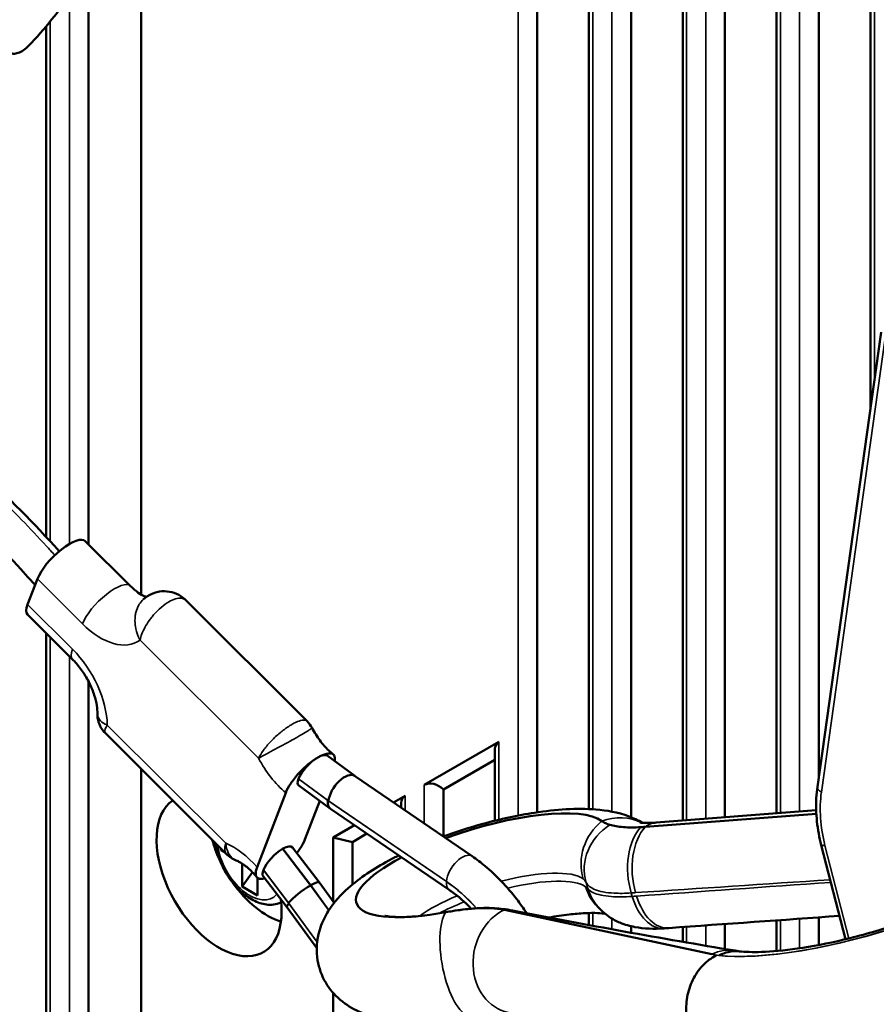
# Model space of a CAD drawing. Header units: millimetres. Extents: x 0 to 4638, y -120 to 1188.
# Tile 198 of 256: x 1365 to 1386, y 540 to 564. Entities that reach past the tile are written whole.
import ezdxf

# ---------------------------------------------------------------- set-up
doc = ezdxf.new("R2010")
doc.units = ezdxf.units.MM
doc.header["$LTSCALE"] = 2
doc.layers.add('Sichtbar (ISO)', color=7, linetype='Continuous', lineweight=50)
doc.layers.add('Sichtbar schmal (ISO)', color=7, linetype='Continuous', lineweight=35)

msp = doc.modelspace()

# ---------------------------------------------------------------- linework, layer by layer
at = {"layer": 'Sichtbar (ISO)'}
for p, q in [((1377.4905, 598.4635), (1377.4905, 544.5972)), ((1378.76, 594.3328), (1378.76, 544.6767)), ((1379.8004, 590.9473), (1379.8004, 544.4762)), ((1381.0698, 580.2547), (1381.0698, 544.395)), ((1382.1103, 579.3737), (1382.1103, 544.4755)), ((1383.3797, 578.7107), (1383.3797, 544.5736)), ((1384.4202, 578.3853), (1384.4202, 545.4767)), ((1385.6896, 578.1846), (1385.6896, 554.5227)), ((1366.4478, 551.1917), (1366.4478, 573.8698)), ((1367.7454, 573.8309), (1367.7454, 549.9533)), ((1365.4074, 551.3705), (1365.4074, 563.9454)), ((1384.3853, 545.2286), (1385.9546, 556.4108)), ((1367.4745, 550.1675), (1366.3671, 551.2723)), ((1365.1893, 550.3421), (1364.9474, 549.7145)), ((1371.8264, 546.8396), (1368.8439, 549.815)), ((1367.7454, 549.7865), (1367.7454, 549.7864)), ((1364.9481, 549.4648), (1366.0555, 548.3599)), ((1365.4074, 533.9212), (1365.4074, 549.0066)), ((1366.4478, 534.7941), (1366.4478, 547.8165)), ((1366.8606, 546.5431), (1366.8607, 546.543)), ((1366.8606, 546.543), (1369.8431, 543.5676)), ((1374.7092, 545.2718), (1376.5477, 546.3333)), ((1372.9968, 545.4929), (1372.3159, 545.9938)), ((1376.4501, 546.1642), (1376.4501, 544.3911)), ((1375.1806, 545.1591), (1376.4501, 545.892)), ((1367.7454, 545.6604), (1367.7454, 535.1583)), ((1375.8901, 543.5154), (1372.9949, 545.4942)), ((1371.6158, 545.4239), (1371.6141, 545.4196)), ((1371.621, 545.2601), (1372.3994, 544.6875)), ((1370.5941, 543.248), (1371.2997, 545.0794)), ((1373.9563, 544.8371), (1374.2378, 544.9997)), ((1375.1806, 545.1591), (1375.1806, 544.0049)), ((1371.7726, 543.9284), (1372.1389, 544.8791)), ((1374.1402, 544.8306), (1374.1402, 544.7114)), ((1372.403, 544.685), (1375.3245, 542.6874)), ((1380.1514, 544.239), (1384.3596, 544.5643)), ((1384.3558, 544.649), (1380.4178, 544.3446)), ((1372.4688, 543.9783), (1372.9935, 544.2812)), ((1372.9403, 543.8656), (1373.2987, 544.0725)), ((1372.4688, 542.3989), (1372.4688, 543.9783)), ((1372.9403, 543.8656), (1372.4688, 543.9783)), ((1372.9403, 542.8206), (1372.9403, 543.8656)), ((1385.076, 541.4735), (1384.4815, 543.7868)), ((1369.7064, 543.6664), (1369.7064, 543.704)), ((1369.7064, 543.6664), (1369.7407, 543.6699)), ((1369.796, 543.6147), (1369.7064, 543.6664)), ((1369.8005, 543.6759), (1369.801, 543.676)), ((1369.8196, 543.601), (1369.8189, 543.6014)), ((1371.222, 543.6981), (1371.2314, 543.7036)), ((1371.4634, 543.7358), (1372.1229, 542.8757)), ((1370.225, 542.7682), (1370.225, 543.3366)), ((1370.225, 542.7682), (1370.4805, 543.1224)), ((1370.7441, 543.026), (1371.3326, 542.2586)), ((1370.7511, 543.1799), (1370.7494, 543.1756)), ((1370.6021, 542.9874), (1370.6021, 542.5505)), ((1371.9105, 542.8001), (1371.9199, 542.8055)), ((1372.1231, 542.8754), (1372.4907, 542.3688)), ((1378.76, 542.7887), (1378.76, 542.7882)), ((1370.6021, 542.5505), (1370.225, 542.7682)), ((1371.3326, 542.2586), (1372.0633, 541.2514)), ((1381.787, 541.104), (1376.6859, 542.1992)), ((1378.76, 542.1194), (1378.76, 541.8243)), ((1382.1103, 541.8487), (1382.1103, 541.2348)), ((1383.3797, 541.9391), (1383.3797, 541.1852)), ((1384.4202, 542.0126), (1384.4202, 541.3325)), ((1379.8004, 541.7947), (1379.8004, 541.6348)), ((1381.0698, 541.7742), (1381.0698, 541.4115)), ((1382.3594, 541.1934), (1382.4875, 541.1721)), ((1372.4688, 523.64), (1372.4688, 540.1523))]:
    msp.add_line(p, q, dxfattribs=at)
for centre, major_axis, ratio, start_param, end_param in [((1363.366, 567.1951), (-3.072, -5.3209), 0.5773503, 1.1635083, 1.4544856), ((1365.7785, 550.6823), (0.5886, 0.59), 0.3450664, 0, 2.4790383), ((1365.5367, 550.0547), (-0.5886, -0.59), 0.3450664, 5.6206309, 6.2831853), ((1376.7834, 546.0844), (0.308, -0.1778), 0.7174389, 2.7488936, 3.5342917), ((1371.9693, 545.628), (0.3531, 0.3602), 0.3468783, 0.8941175, 2.4649138), ((1371.9693, 545.628), (0.3531, 0.3602), 0.3468783, 0.0492754, 0.8941175), ((1372.7075, 545.085), (-0.2893, -0.4079), 0.5079734, 3.1504096, 5.5484141), ((1371.963, 545.621), (-0.3484, -0.3554), 0.3468783, 5.6065065, 6.3324607), ((1374.9449, 545.023), (-0.308, 0.1778), 0.7174389, 4.3196899, 5.8904862), ((1374.4735, 544.7508), (0.308, -0.1778), 0.7174389, 2.7488936, 3.5342917), ((1369.6593, 543.0404), (-1.0879, 1.8844), 0.5773503, 0.0509828, 4.0955255), ((1372.6866, 545.0887), (-0.2855, -0.4024), 0.5078967, 5.5484637, 6.2919527), ((1376.1192, 543.294), (3.0807, 0.9291), 0.2845754, 0.2054897, 1.7754159), ((1381.5358, 545.2845), (2.5531, 0.77), 0.2845754, 4.002354, 4.0560567), ((1370.8378, 543.7208), (-1.015, 1.7581), 0.5773503, 1.143122, 1.4168641), ((1371.1094, 543.3868), (0.3484, 0.3554), 0.3468783, 6.2339099, 7.1773028), ((1371.0999, 543.3813), (-0.3484, -0.3554), 0.3468783, 4.0357102, 5.6065065), ((1376.1192, 543.294), (-3.0807, -0.9291), 0.2845754, 5.3159611, 7.4810729), ((1371.103, 543.3798), (0.3531, 0.3602), 0.3468783, 2.4649138, 3.0923173), ((1370.8378, 543.7208), (-1.015, 1.7581), 0.5773503, 1.7247286, 2.5988991), ((1371.7181, 542.5751), (-0.3955, -0.295), 0.1632929, 4.0871344, 5.6579307), ((1371.7275, 542.5805), (-0.3955, -0.295), 0.1632929, 3.1394438, 4.0871344), ((1371.7335, 542.5574), (-0.4008, -0.299), 0.1631972, 5.657941, 6.2810262), ((1374.517, 541.1819), (-2.5531, -0.77), 0.2845754, 4.2715414, 4.3394803), ((1376.8574, 540.8465), (-3.0807, -0.9291), 0.2845754, 4.1516255, 4.3251921)]:
    msp.add_ellipse(centre, major_axis=major_axis, ratio=ratio, start_param=start_param, end_param=end_param, dxfattribs=at)
for points, knots in [([(1364.4931, 563.2973), (1364.5232, 563.2799), (1364.5572, 563.2698), (1364.6326, 563.2653), (1364.6736, 563.2714), (1364.7591, 563.3003), (1364.8028, 563.3229), (1364.8887, 563.382), (1364.9302, 563.4178), (1364.9699, 563.4588)], [-0.10976253, -0.10976253, -0.10976253, -0.10976253, -0.08269696, -0.08269696, -0.05492601, -0.05492601, -0.02714753, -0.02714753, 0, 0, 0, 0]), ([(1366.9226, 524.5125), (1364.3014, 525.9127), (1361.6439, 527.672), (1357.9445, 531.1762), (1356.7753, 532.5658), (1355.1219, 534.8936), (1354.5558, 535.7766), (1353.6029, 537.507), (1353.2013, 538.3547), (1352.3544, 540.5236), (1351.9779, 541.8783), (1351.4609, 544.6497), (1351.3512, 546.0868), (1351.3977, 549.0481), (1351.5781, 550.5727), (1352.0536, 553.0831), (1352.3331, 554.1071), (1353.0748, 555.5096), (1353.4403, 555.9893), (1354.381, 556.783), (1354.9811, 557.0748), (1356.2683, 557.3673), (1356.971, 557.3694), (1358.3931, 557.0546), (1359.1282, 556.7149), (1360.5109, 555.8306), (1361.1776, 555.2951), (1363.1594, 553.5978), (1364.4837, 552.3939), (1365.7262, 551.0245)], [0.0004989, 0.0004989, 0.0004989, 0.0004989, 1.6763264, 1.6763264, 2.5168931, 2.5168931, 2.9904896, 2.9904896, 3.4079537, 3.4079537, 4.0432087, 4.0432087, 4.7448639, 4.7448639, 5.5773862, 5.5773862, 6.1854904, 6.1854904, 6.5666964, 6.5666964, 7.010845, 7.010845, 7.458071, 7.458071, 7.9034878, 7.9034878, 8.339347, 8.339347, 9.2251235, 9.2251235, 9.2251235, 9.2251235]), ([(1365.1315, 550.1921), (1363.2643, 552.2879), (1361.218, 554.2304), (1358.7549, 555.7591), (1358.3287, 555.9727), (1357.3721, 556.2957), (1356.8398, 556.3591), (1355.8202, 556.2849), (1355.3264, 556.129), (1354.3879, 555.5548), (1353.9607, 555.07), (1353.3496, 553.8732), (1353.1349, 553.1994), (1352.7426, 551.4993), (1352.5904, 550.435), (1352.3633, 548.1193), (1352.3251, 546.8246), (1352.5136, 544.4867), (1352.673, 543.4606), (1353.2736, 540.8903), (1353.8368, 539.2945), (1355.1888, 536.6304), (1355.9105, 535.4933), (1357.6411, 533.0971), (1358.6985, 531.8472), (1361.1101, 529.545), (1362.4879, 528.529), (1365.038, 526.7612), (1366.2273, 526.0171), (1367.4157, 525.3824)], [0.0402392, 0.0402392, 0.0402392, 0.0402392, 1.3814186, 1.3814186, 1.6605537, 1.6605537, 2.034829, 2.034829, 2.4453932, 2.4453932, 2.9304526, 2.9304526, 3.3608339, 3.3608339, 3.9565797, 3.9565797, 4.6322598, 4.6322598, 5.127605, 5.127605, 5.8690024, 5.8690024, 6.4724581, 6.4724581, 7.2344344, 7.2344344, 8.1293839, 8.1293839, 8.8981933, 8.8981933, 8.8981933, 8.8981933]), ([(1367.4745, 550.1675), (1367.5418, 550.1004), (1367.6089, 550.0444), (1367.7266, 549.9619), (1367.778, 549.9337), (1367.8378, 549.9074), (1367.8546, 549.9013), (1367.8683, 549.897)], [4.36332313, 4.36332313, 4.36332313, 4.36332313, 4.60608971, 4.60608971, 4.83139477, 4.83139477, 4.93940632, 4.93940632, 4.93940632, 4.93940632]), ([(1367.7919, 549.8348), (1367.8557, 549.8937), (1367.9303, 549.9429), (1368.0868, 550.0103), (1368.17, 550.0307), (1368.3355, 550.0431), (1368.4201, 550.0353), (1368.5766, 549.9937), (1368.651, 549.9605), (1368.7632, 549.8877), (1368.8057, 549.8532), (1368.8441, 549.8149)], [0, 0, 0, 0, 0.03922919, 0.03922919, 0.07701661, 0.07701661, 0.11431044, 0.11431044, 0.15033748, 0.15033748, 0.17494319, 0.17494319, 0.17494319, 0.17494319]), ([(1366.6636, 547.0326), (1366.6647, 547.0857), (1366.6608, 547.1508), (1366.6376, 547.3016), (1366.6174, 547.3886), (1366.5578, 547.5757), (1366.5173, 547.6762), (1366.4195, 547.8751), (1366.3621, 547.9733), (1366.2366, 548.1562), (1366.1685, 548.2408), (1366.0849, 548.3302), (1366.0702, 548.3453), (1366.0555, 548.3599)], [6.2591441, 6.2591441, 6.2591441, 6.2591441, 6.4748365, 6.4748365, 6.7067387, 6.7067387, 6.9536811, 6.9536811, 7.2028354, 7.2028354, 7.4519897, 7.4519897, 7.5049158, 7.5049158, 7.5049158, 7.5049158]), ([(1366.8606, 546.5431), (1366.81, 546.5935), (1366.7671, 546.6528), (1366.7025, 546.7812), (1366.6803, 546.8521), (1366.6651, 546.9587), (1366.6629, 546.994), (1366.6635, 547.0292)], [0, 0, 0, 0, 0.032147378, 0.032147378, 0.064774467, 0.064774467, 0.080625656, 0.080625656, 0.080625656, 0.080625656]), ([(1371.947, 546.6756), (1371.975, 546.6221), (1372.0053, 546.5692), (1372.0696, 546.4667), (1372.1035, 546.4169), (1372.1739, 546.3221), (1372.2103, 546.277), (1372.2842, 546.1926), (1372.3217, 546.1534), (1372.3962, 546.082), (1372.4331, 546.0498), (1372.4688, 546.0215)], [3.85462252, 3.85462252, 3.85462252, 3.85462252, 3.98923126, 3.98923126, 4.12384, 4.12384, 4.25844874, 4.25844874, 4.39305747, 4.39305747, 4.52766621, 4.52766621, 4.52766621, 4.52766621]), ([(1371.2997, 545.0794), (1371.3249, 545.1446), (1371.3716, 545.2313), (1371.4741, 545.3843), (1371.548, 545.4777), (1371.6868, 545.6298), (1371.7763, 545.7155), (1371.9297, 545.8429), (1372.0207, 545.9073), (1372.093, 545.9491)], [0.18556859, 0.18556859, 0.18556859, 0.18556859, 0.2323368, 0.2323368, 0.27914742, 0.27914742, 0.32568911, 0.32568911, 0.37172477, 0.37172477, 0.37172477, 0.37172477]), ([(1372.093, 545.9491), (1372.1654, 545.9909), (1372.2445, 546.0247), (1372.3594, 546.0521), (1372.4152, 546.0504), (1372.4828, 546.0175), (1372.5064, 545.9803), (1372.5135, 545.9134), (1372.5114, 545.8847), (1372.5054, 545.8534)], [0.37172477, 0.37172477, 0.37172477, 0.37172477, 0.41776043, 0.41776043, 0.46430212, 0.46430212, 0.51111275, 0.51111275, 0.53512664, 0.53512664, 0.53512664, 0.53512664]), ([(1384.3853, 545.2286), (1384.3725, 545.1373), (1384.3636, 545.0442), (1384.3537, 544.8557), (1384.3526, 544.7602), (1384.3581, 544.5675), (1384.3647, 544.4703), (1384.3854, 544.2752), (1384.3995, 544.1773), (1384.4351, 543.9817), (1384.4565, 543.884), (1384.4815, 543.7868)], [3.14159265, 3.14159265, 3.14159265, 3.14159265, 3.24631241, 3.24631241, 3.35103216, 3.35103216, 3.45575192, 3.45575192, 3.56047167, 3.56047167, 3.66519143, 3.66519143, 3.66519143, 3.66519143]), ([(1380.0791, 544.3395), (1379.9656, 544.4065), (1379.8555, 544.4563), (1379.4636, 544.6029), (1379.2009, 544.6446), (1378.457, 544.7046), (1377.9585, 544.6691), (1377.0102, 544.5239), (1376.5781, 544.4303), (1375.8194, 544.2224), (1375.4927, 544.1185), (1375.1762, 544.0033)], [2.7461664, 2.7461664, 2.7461664, 2.7461664, 2.8472308, 2.8472308, 3.1179415, 3.1179415, 3.5977489, 3.5977489, 3.9712355, 3.9712355, 4.2554324, 4.2554324, 4.2554324, 4.2554324]), ([(1379.0811, 544.3824), (1379.1059, 544.3637), (1379.1353, 544.3465), (1379.2015, 544.3155), (1379.2388, 544.3014), (1379.2798, 544.2892)], [-0.080891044, -0.080891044, -0.080891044, -0.080891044, -0.040441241, -0.040441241, 0, 0, 0, 0]), ([(1379.2798, 544.2892), (1379.3714, 544.262), (1379.4825, 544.2435), (1379.7373, 544.2241), (1379.881, 544.2233), (1380.0377, 544.2316)], [-0.18090659, -0.18090659, -0.18090659, -0.18090659, -0.09045181, -0.09045181, 0, 0, 0, 0]), ([(1380.0158, 544.347), (1380.0158, 544.347), (1380.0203, 544.3461), (1380.0456, 544.3423), (1380.0785, 544.3388), (1380.1675, 544.335), (1380.2237, 544.3348), (1380.3285, 544.3386), (1380.3717, 544.3411), (1380.4178, 544.3446)], [6.10544564, 6.10544564, 6.10544564, 6.10544564, 6.17487189, 6.17487189, 6.31666675, 6.31666675, 6.4584616, 6.4584616, 6.54578521, 6.54578521, 6.54578521, 6.54578521]), ([(1369.565, 543.8451), (1369.5773, 543.7478), (1369.5994, 543.6484), (1369.6715, 543.4175), (1369.7282, 543.2861), (1369.8664, 543.0373), (1369.9477, 542.9199), (1370.1283, 542.7088), (1370.2278, 542.6152), (1370.4385, 542.4616), (1370.5499, 542.4017), (1370.7734, 542.329), (1370.886, 542.3143), (1371.0614, 542.3361), (1371.1259, 542.3546), (1371.1855, 542.3836)], [3.2981091, 3.2981091, 3.2981091, 3.2981091, 3.5554503, 3.5554503, 3.8985095, 3.8985095, 4.239179, 4.239179, 4.5815758, 4.5815758, 4.9274144, 4.9274144, 5.2582238, 5.2582238, 5.4569492, 5.4569492, 5.4569492, 5.4569492]), ([(1371.7726, 543.9284), (1371.7474, 543.8632), (1371.7007, 543.7765), (1371.6272, 543.6668), (1371.6007, 543.6304), (1371.5721, 543.5935)], [-0.557880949, -0.557880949, -0.557880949, -0.557880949, -0.511112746, -0.511112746, -0.490770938, -0.490770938, -0.490770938, -0.490770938]), ([(1370.0778, 543.4122), (1370.0093, 543.44), (1369.9444, 543.4791), (1369.8727, 543.5395), (1369.8579, 543.5531), (1369.8437, 543.5672)], [0.001729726, 0.001729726, 0.001729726, 0.001729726, 0.035093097, 0.035093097, 0.044153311, 0.044153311, 0.044153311, 0.044153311]), ([(1374.0816, 543.5372), (1373.9983, 543.4957), (1373.9167, 543.4534), (1373.4634, 543.2084), (1373.1317, 542.9946), (1372.6608, 542.5751), (1372.4947, 542.402), (1372.2746, 542.0499), (1372.2072, 541.9191), (1372.0848, 541.5592), (1372.0422, 541.3053), (1372.0961, 540.8397), (1372.1578, 540.6416), (1372.3402, 540.2971), (1372.4583, 540.152), (1372.731, 539.8963), (1372.8863, 539.7999), (1373.2653, 539.6141), (1373.4799, 539.5575), (1374.1326, 539.4397), (1374.5711, 539.4454), (1375.3085, 539.5148), (1375.5782, 539.5533), (1375.8535, 539.604)], [4.6011394, 4.6011394, 4.6011394, 4.6011394, 4.6857369, 4.6857369, 5.081626, 5.081626, 5.317059, 5.317059, 5.4305771, 5.4305771, 5.5802895, 5.5802895, 5.6871623, 5.6871623, 5.7946086, 5.7946086, 5.9284488, 5.9284488, 6.140471, 6.140471, 6.5855362, 6.5855362, 6.8292088, 6.8292088, 6.8292088, 6.8292088]), ([(1377.232, 542.1137), (1377.1533, 542.2328), (1377.0707, 542.3487), (1376.7488, 542.7664), (1376.4868, 543.0422), (1376.1044, 543.361), (1375.9982, 543.4415), (1375.8901, 543.5154)], [7.17188105, 7.17188105, 7.17188105, 7.17188105, 7.2961379, 7.2961379, 7.63558222, 7.63558222, 7.76233488, 7.76233488, 7.76233488, 7.76233488]), ([(1382.0916, 538.5342), (1382.6722, 538.4636), (1383.3043, 538.4856), (1384.5559, 538.6363), (1385.1519, 538.7474), (1386.3295, 539.034), (1386.9097, 539.2061), (1388.0277, 539.5988), (1388.565, 539.819), (1389.5715, 540.3019), (1390.0359, 540.5643), (1390.9045, 541.1734), (1391.299, 541.5021), (1391.6889, 542.1666), (1391.7693, 542.3401), (1391.8912, 542.7966), (1391.9127, 543.1041), (1391.8184, 543.5155), (1391.7832, 543.6211), (1391.739, 543.721)], [6.2060742, 6.2060742, 6.2060742, 6.2060742, 6.6512307, 6.6512307, 7.0138635, 7.0138635, 7.3585666, 7.3585666, 7.7026985, 7.7026985, 8.0611085, 8.0611085, 8.474828, 8.474828, 8.5986433, 8.5986433, 8.7536479, 8.7536479, 8.8082174, 8.8082174, 8.8082174, 8.8082174]), ([(1370.5881, 543.0015), (1370.5517, 543.0458), (1370.5145, 543.0874), (1370.44, 543.1641), (1370.4027, 543.1992), (1370.3298, 543.2618), (1370.2941, 543.2893), (1370.2267, 543.3364), (1370.1948, 543.356), (1370.1373, 543.3872), (1370.1117, 543.3988), (1370.0904, 543.407)], [1.06340673, 1.06340673, 1.06340673, 1.06340673, 1.19779243, 1.19779243, 1.33217814, 1.33217814, 1.46656384, 1.46656384, 1.60094955, 1.60094955, 1.73533525, 1.73533525, 1.73533525, 1.73533525]), ([(1382.4611, 541.1746), (1382.6035, 541.1606), (1382.7898, 541.1548), (1383.2641, 541.1708), (1383.565, 541.198), (1384.2498, 541.2956), (1384.6392, 541.3699), (1385.4538, 541.563), (1385.8799, 541.6835), (1386.7108, 541.9566), (1387.1154, 542.1095), (1387.847, 542.4251), (1388.1756, 542.5875), (1388.7073, 542.8891), (1388.9179, 543.0297), (1389.191, 543.2438), (1389.2719, 543.3258), (1389.313, 543.375), (1389.3178, 543.382), (1389.3178, 543.382)], [6.2362142, 6.2362142, 6.2362142, 6.2362142, 6.4522638, 6.4522638, 6.7100494, 6.7100494, 6.9935963, 6.9935963, 7.2886861, 7.2886861, 7.5855554, 7.5855554, 7.8750088, 7.8750088, 8.1426869, 8.1426869, 8.364805, 8.364805, 8.4374858, 8.4374858, 8.4374858, 8.4374858]), ([(1370.7848, 542.9732), (1370.7799, 542.9718), (1370.7752, 542.9706), (1370.7129, 542.9557), (1370.6571, 542.9574), (1370.5895, 542.9904), (1370.5659, 543.0275), (1370.5565, 543.1159), (1370.5689, 543.1828), (1370.5941, 543.248)], [-0.3293799, -0.3293799, -0.3293799, -0.3293799, -0.32568911, -0.32568911, -0.27914742, -0.27914742, -0.2323368, -0.2323368, -0.18556859, -0.18556859, -0.18556859, -0.18556859]), ([(1375.8654, 542.2255), (1375.7077, 542.3885), (1375.5439, 542.5308), (1375.3626, 542.661), (1375.3435, 542.6744), (1375.3245, 542.6874)], [7.47741963, 7.47741963, 7.47741963, 7.47741963, 7.73225869, 7.73225869, 7.76232137, 7.76232137, 7.76232137, 7.76232137]), ([(1380.6067, 541.7414), (1380.3572, 541.7257), (1380.1247, 541.732), (1379.7726, 541.7975), (1379.6483, 541.8319), (1379.4358, 541.9214), (1379.3466, 541.9687), (1379.1468, 542.1044), (1379.0386, 542.2033), (1378.9491, 542.3167)], [0.00000214, 0.00000214, 0.00000214, 0.00000214, 0.12625942, 0.12625942, 0.19373138, 0.19373138, 0.24251705, 0.24251705, 0.30920338, 0.30920338, 0.30920338, 0.30920338]), ([(1373.7423, 542.053), (1373.7423, 542.053), (1373.7543, 542.0494), (1373.8114, 542.0382), (1373.8725, 542.0297), (1374.0526, 542.0186), (1374.1825, 542.0178), (1374.446, 542.0313), (1374.5711, 542.0419), (1374.7047, 542.0574)], [6.02694263, 6.02694263, 6.02694263, 6.02694263, 6.1259386, 6.1259386, 6.28638566, 6.28638566, 6.48839222, 6.48839222, 6.641354, 6.641354, 6.641354, 6.641354]), ([(1376.3328, 542.2388), (1376.2024, 542.2432), (1376.0583, 542.2395), (1375.7473, 542.2155), (1375.5815, 542.1954), (1375.4082, 542.1676)], [-0.17314874, -0.17314874, -0.17314874, -0.17314874, -0.08657303, -0.08657303, 0, 0, 0, 0]), ([(1375.5053, 542.1825), (1375.7081, 542.2122), (1375.9031, 542.2322), (1376.2077, 542.2456), (1376.3262, 542.2455), (1376.4409, 542.2384)], [0, 0, 0, 0, 0.09706283, 0.09706283, 0.16427898, 0.16427898, 0.16427898, 0.16427898]), ([(1376.6859, 542.1992), (1376.6356, 542.21), (1376.5804, 542.2188), (1376.4627, 542.2319), (1376.3995, 542.2365), (1376.3328, 542.2388)], [-0.088471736, -0.088471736, -0.088471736, -0.088471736, -0.04423471, -0.04423471, 0, 0, 0, 0]), ([(1378.2719, 542.083), (1378.4124, 542.0994), (1378.5436, 542.1102), (1378.7799, 542.1215), (1378.885, 542.1218), (1379.0506, 542.1152), (1379.1147, 542.1089), (1379.1601, 542.1022)], [2.78342396, 2.78342396, 2.78342396, 2.78342396, 2.94433258, 2.94433258, 3.10524119, 3.10524119, 3.24883835, 3.24883835, 3.24883835, 3.24883835]), ([(1382.0916, 538.5343), (1382.0696, 538.5369), (1382.0477, 538.5404), (1382.0261, 538.5446), (1381.9046, 538.5684), (1381.7861, 538.6178), (1381.6805, 538.6887), (1381.5748, 538.7596), (1381.4791, 538.854), (1381.4012, 538.964), (1381.3234, 539.0741), (1381.2612, 539.2029), (1381.2198, 539.3402), (1381.1946, 539.4238), (1381.1767, 539.512), (1381.1667, 539.6011), (1381.1503, 539.7475), (1381.1552, 539.9003), (1381.1808, 540.0474), (1381.2064, 540.1946), (1381.2535, 540.3401), (1381.3181, 540.4719), (1381.3827, 540.6037), (1381.4667, 540.7254), (1381.5629, 540.8269), (1381.6591, 540.9284), (1381.7703, 541.0125), (1381.8872, 541.0722), (1381.892, 541.0746), (1381.8968, 541.077), (1381.9016, 541.0794)], [0.15888458, 0.15888458, 0.15888458, 0.15888458, 0.17802035, 0.17802035, 0.17802035, 0.28537598, 0.28537598, 0.28537598, 0.39268365, 0.39268365, 0.39268365, 0.49999432, 0.49999432, 0.49999432, 0.56532351, 0.56532351, 0.56532351, 0.6727558, 0.6727558, 0.6727558, 0.78031454, 0.78031454, 0.78031454, 0.88795187, 0.88795187, 0.88795187, 0.99558403, 0.99558403, 0.99558403, 1, 1, 1, 1]), ([(1382.461, 541.1745), (1382.3705, 541.1833), (1382.2778, 541.1777), (1382.1873, 541.1577), (1382.1158, 541.1419), (1382.0444, 541.117), (1381.9758, 541.0837), (1381.9703, 541.081), (1381.9648, 541.0782), (1381.9593, 541.0755)], [0.69423727, 0.69423727, 0.69423727, 0.69423727, 0.85917537, 0.85917537, 0.85917537, 0.9894329, 0.9894329, 0.9894329, 1, 1, 1, 1])]:
    msp.add_open_spline(points, degree=3, knots=knots, dxfattribs=at)
for points in [[(1367.7913, 549.8341), (1367.7915, 549.8343), (1367.7917, 549.8345), (1367.7919, 549.8347)], [(1366.6636, 547.0324), (1366.6636, 547.0324), (1366.6636, 547.0325), (1366.6636, 547.0326)], [(1371.8257, 546.8401), (1371.874, 546.792), (1371.9153, 546.7359), (1371.9468, 546.6755)], [(1369.8431, 543.5677), (1369.8433, 543.5675), (1369.8435, 543.5673), (1369.8436, 543.5672)], [(1370.0884, 543.4079), (1370.0891, 543.4076), (1370.0897, 543.4074), (1370.0904, 543.4071)], [(1376.4409, 542.2384), (1376.5821, 542.2298), (1376.7297, 542.2118), (1376.8771, 542.1829)], [(1376.8771, 542.1829), (1378.7124, 541.8228), (1380.5402, 541.4949), (1382.3594, 541.1934)], [(1384.9283, 542.0483), (1383.5268, 541.9499), (1382.1256, 541.8503), (1380.7248, 541.7493)], [(1380.7248, 541.7493), (1380.6855, 541.7465), (1380.6461, 541.7439), (1380.6067, 541.7414)]]:
    msp.add_open_spline(points, degree=3, dxfattribs=at)
at = {"layer": 'Sichtbar schmal (ISO)'}
for p, q in [((1377.0191, 599.9975), (1377.0191, 544.5168)), ((1378.8576, 544.6716), (1378.8576, 594.0151)), ((1379.329, 592.4812), (1379.329, 544.6129)), ((1381.1675, 544.4026), (1381.1675, 580.1416)), ((1381.6389, 579.7026), (1381.6389, 544.439)), ((1383.4773, 544.5811), (1383.4773, 578.6726)), ((1383.9488, 578.512), (1383.9488, 544.6176)), ((1385.7872, 555.2184), (1385.7872, 578.1767)), ((1365.9764, 551.2033), (1365.9764, 564.6921)), ((1365.505, 564.0636), (1365.505, 551.2657)), ((1386.0525, 556.2777), (1384.4833, 545.0955)), ((1365.1893, 550.3421), (1366.2967, 549.2373)), ((1366.0548, 548.6097), (1364.9474, 549.7145)), ((1365.505, 548.9092), (1365.505, 533.8649)), ((1367.7136, 548.8375), (1370.6311, 545.9269)), ((1365.9764, 534.137), (1365.9764, 548.4389)), ((1369.825, 543.8348), (1366.9075, 546.7454)), ((1376.5477, 544.4148), (1376.5477, 546.3333)), ((1372.3378, 544.8872), (1371.6141, 545.4196)), ((1371.6158, 545.4239), (1372.3539, 544.8809)), ((1374.7092, 545.2718), (1374.7092, 544.3225)), ((1374.2378, 544.6447), (1374.2378, 544.9997)), ((1375.2541, 542.8932), (1372.3378, 544.8872)), ((1372.3539, 544.8809), (1375.2544, 542.8985)), ((1384.5722, 543.783), (1385.1605, 541.494)), ((1371.9105, 542.8001), (1371.222, 543.6981)), ((1371.2314, 543.7036), (1371.9199, 542.8055)), ((1371.3799, 542.3533), (1370.7494, 543.1756)), ((1370.7511, 543.1799), (1371.3692, 542.3737)), ((1372.3581, 542.1833), (1371.9105, 542.8001)), ((1371.9199, 542.8055), (1372.3644, 542.193)), ((1378.7372, 542.7202), (1378.6917, 542.8708)), ((1378.8576, 542.7221), (1378.8576, 542.7231)), ((1379.329, 542.6113), (1379.329, 542.6107)), ((1379.8299, 542.5277), (1379.8039, 542.6138)), ((1371.3692, 542.3737), (1372.0733, 541.4035)), ((1372.0727, 541.3983), (1371.3799, 542.3533)), ((1378.8576, 541.8062), (1378.8576, 542.1206)), ((1379.329, 541.9833), (1379.329, 541.7199)), ((1381.6389, 541.815), (1381.6389, 541.3142)), ((1383.4773, 541.1942), (1383.4773, 541.946)), ((1383.9488, 541.9793), (1383.9488, 541.2528)), ((1381.1675, 541.3947), (1381.1675, 541.7812)), ((1381.9016, 541.0794), (1381.787, 541.104)), ((1381.787, 541.104), (1381.9593, 541.0755))]:
    msp.add_line(p, q, dxfattribs=at)
for centre, major_axis, ratio, start_param, end_param in [((1366.8859, 549.5775), (0.5886, 0.59), 0.3450664, 0, 2.4790383), ((1366.7401, 550.388), (0.9167, -1.5877), 0.5773503, 5.1487213, 6.3473491), ((1366.6441, 548.9499), (-0.5886, -0.59), 0.3450664, 5.6206309, 6.2831853), ((1365.6115, 547.459), (-0.9167, 1.5877), 0.5773503, 3.9500935, 5.1487213), ((1371.5998, 546.3624), (0.9167, -1.5877), 0.5773503, 4.6538617, 5.2641854), ((1384.7154, 545.1823), (-0.3301, 0.0463), 0.4683232, 0, 0.8586784), ((1386.3689, 544.0068), (0.9336, -2.4979), 0.6688348, 4.0308804, 4.5544791), ((1385.5464, 542.9662), (4.621, 1.3937), 0.2845754, 3.7226871, 7.0960712), ((1385.5464, 542.9662), (4.6163, 1.3923), 0.2845754, 3.7412954, 7.0811612), ((1379.4502, 543.1587), (0.8024, 1.0649), 0.9384847, 0.179699, 0.9685938), ((1379.8166, 543.4019), (-0.7823, -1.0383), 0.9384847, 4.4473364, 5.6809828), ((1379.9244, 543.2724), (-1.1423, -0.6206), 0.9258389, 4.7747363, 6.0861765), ((1380.4991, 543.125), (-0.0967, 1.2964), 0.6011014, 0.5047646, 1.9308698), ((1380.6054, 543.1324), (-0.0848, 1.2972), 0.5988743, 0.5110813, 1.9363694), ((1380.5205, 543.0153), (-0.1028, 1.3294), 0.5849851, 0, 0.3585058), ((1370.4135, 543.4759), (0.5667, -0.9815), 0.5773503, 4.0839037, 6.4896991), ((1370.0133, 542.2451), (-0.9167, 1.5877), 0.5773503, 5.0332572, 5.6435809), ((1384.8043, 543.8698), (-0.3228, -0.083), 0.1169047, 0, 0.7388695), ((1375.608, 543.1026), (0.2821, 0.4128), 0.5220891, 0, 2.3980045), ((1376.4588, 542.168), (2.2478, 0.6779), 0.2845754, 0.2054897, 1.4200352), ((1375.6029, 543.0947), (-0.2784, -0.4072), 0.5219388, 5.5396964, 6.2831853), ((1375.0495, 540.4421), (-1.58, 2.7366), 0.5773503, 5.0614776, 5.406103), ((1375.0495, 540.4421), (1.5833, -2.7424), 0.5773503, 1.9183569, 2.2645477), ((1376.5178, 541.9725), (2.2478, 0.6779), 0.2845754, 0.2054897, 1.3765404), ((1386.008, 543.7986), (42.308, 2.8777), 0.0181352, 4.5665212, 4.680219), ((1386.4823, 542.226), (42.2931, 2.9275), 0.0181452, 1.6113146, 1.7249451), ((1376.4588, 542.168), (2.2478, 0.6779), 0.2845754, 1.9143306, 2.4591441), ((1379.8755, 543.2064), (-0.7823, -1.0383), 0.9384847, 5.6809828, 6.2386178), ((1379.9698, 543.1218), (-1.0204, -0.8054), 0.9777761, 5.9225855, 6.2827954), ((1380.6314, 543.046), (0.0934, -1.2966), 0.6005018, 5.0739565, 6.2831854), ((1376.5178, 541.9725), (-2.2478, -0.6779), 0.2845754, 5.0007978, 5.3210642), ((1380.5251, 543.0388), (0.0816, -1.2974), 0.5982647, 5.0794443, 6.2831852), ((1375.6121, 540.9153), (0.2414, -1.3113), 0.3492622, 3.4501673, 6.2831853), ((1377.055, 540.9755), (-0.2799, -1.3036), 0.8520995, 3.7164635, 6.2831853), ((1376.3618, 540.9409), (0.0791, 1.2976), 0.8463167, 0.0000156, 0.098289), ((1376.6268, 540.9072), (0.2503, 1.2757), 0.8241525, 0.0000006, 0.1790441), ((1382.1468, 539.9109), (0.2126, 1.2825), 0.8298272, 0, 0.5351534)]:
    msp.add_ellipse(centre, major_axis=major_axis, ratio=ratio, start_param=start_param, end_param=end_param, dxfattribs=at)
for points, knots in [([(1365.6154, 550.9251), (1365.5476, 551.0007), (1365.0782, 551.5197), (1364.1809, 552.4392), (1363.128, 553.4163), (1362.2844, 554.1662), (1361.4366, 554.9081), (1360.5643, 555.6261), (1359.667, 556.2541), (1358.9777, 556.6636), (1358.2795, 556.9869), (1357.3613, 557.27), (1356.2558, 557.3654), (1355.4511, 557.1978), (1355.073, 557.056), (1355.0723, 557.0558)], [-0.98697529, -0.98697529, -0.98697529, -0.98697529, -0.98177288, -0.95109248, -0.92041208, -0.90507188, -0.88973168, -0.85905127, -0.84371107, -0.82837087, -0.81303067, -0.79769047, -0.76701006, -0.73632966, -0.73626687, -0.73626687, -0.73626687, -0.73626687]), ([(1367.7136, 548.8375), (1367.7011, 548.8615), (1367.6894, 548.886), (1367.6787, 548.9106), (1367.6411, 548.9971), (1367.6142, 549.0894), (1367.6005, 549.1802), (1367.5989, 549.1904), (1367.5975, 549.2008), (1367.5963, 549.2109), (1367.5879, 549.2805), (1367.5872, 549.3505), (1367.5944, 549.4172), (1367.5979, 549.4497), (1367.6033, 549.4815), (1367.6105, 549.5123), (1367.626, 549.5786), (1367.6504, 549.6416), (1367.6828, 549.6977), (1367.6864, 549.704), (1367.6901, 549.7102), (1367.694, 549.7163), (1367.7214, 549.76), (1367.7542, 549.7997), (1367.7913, 549.8341)], [0, 0, 0, 0, 0.03075045, 0.03075045, 0.03075045, 0.13881674, 0.13881674, 0.13881674, 0.15095439, 0.15095439, 0.15095439, 0.23428285, 0.23428285, 0.23428285, 0.27479149, 0.27479149, 0.27479149, 0.36229018, 0.36229018, 0.36229018, 0.3721232, 0.3721232, 0.3721232, 0.44252765, 0.44252765, 0.44252765, 0.44252765]), ([(1367.7136, 548.8375), (1367.7335, 548.932), (1367.7761, 549.0403), (1367.8349, 549.1476), (1367.8676, 549.2073), (1367.906, 549.2681), (1367.9484, 549.327), (1367.9689, 549.3555), (1367.9905, 549.3838), (1368.0127, 549.4112), (1368.0606, 549.4705), (1368.1128, 549.5276), (1368.1666, 549.5793), (1368.1726, 549.5851), (1368.1787, 549.5909), (1368.1847, 549.5965), (1368.2484, 549.6559), (1368.315, 549.7086), (1368.3797, 549.7504), (1368.3945, 549.7601), (1368.4095, 549.7692), (1368.4242, 549.7778), (1368.4816, 549.8111), (1368.5375, 549.8357), (1368.5889, 549.8507), (1368.6135, 549.8578), (1368.6375, 549.8629), (1368.6601, 549.8656), (1368.689, 549.8691), (1368.716, 549.8689), (1368.7404, 549.8651), (1368.7714, 549.8602), (1368.799, 549.8496), (1368.822, 549.8335), (1368.8293, 549.8283), (1368.8362, 549.8225), (1368.8427, 549.8163), (1368.8431, 549.8159), (1368.8435, 549.8155), (1368.8439, 549.8151)], [0, 0, 0, 0, 0.15039267, 0.15039267, 0.15039267, 0.23397594, 0.23397594, 0.23397594, 0.27453569, 0.27453569, 0.27453569, 0.3621039, 0.3621039, 0.3621039, 0.37193715, 0.37193715, 0.37193715, 0.47519803, 0.47519803, 0.47519803, 0.49893397, 0.49893397, 0.49893397, 0.59132612, 0.59132612, 0.59132612, 0.63571248, 0.63571248, 0.63571248, 0.69222351, 0.69222351, 0.69222351, 0.76375017, 0.76375017, 0.76375017, 0.78671636, 0.78671636, 0.78671636, 0.78821126, 0.78821126, 0.78821126, 0.78821126]), ([(1366.9075, 546.7454), (1366.8885, 546.7528), (1366.8705, 546.7609), (1366.8536, 546.7695), (1366.7943, 546.7997), (1366.7466, 546.8379), (1366.7144, 546.8808), (1366.7108, 546.8856), (1366.7073, 546.8905), (1366.7041, 546.8954), (1366.6819, 546.9292), (1366.6685, 546.9662), (1366.6647, 547.0044), (1366.6637, 547.0136), (1366.6634, 547.023), (1366.6636, 547.0324)], [0, 0, 0, 0, 0.03075045, 0.03075045, 0.03075045, 0.13881674, 0.13881674, 0.13881674, 0.15095439, 0.15095439, 0.15095439, 0.23428285, 0.23428285, 0.23428285, 0.25450024, 0.25450024, 0.25450024, 0.25450024]), ([(1366.9075, 546.7454), (1366.8637, 546.6747), (1366.8423, 546.6171), (1366.8453, 546.5795), (1366.8465, 546.5643), (1366.8517, 546.552), (1366.8606, 546.5431)], [0, 0, 0, 0, 0.15039267, 0.15039267, 0.15039267, 0.21120681, 0.21120681, 0.21120681, 0.21120681]), ([(1370.6311, 545.9269), (1370.6316, 545.928), (1370.6321, 545.9291), (1370.6326, 545.9302), (1370.6603, 545.9891), (1370.7012, 546.0562), (1370.7515, 546.1253), (1370.8006, 546.1927), (1370.8601, 546.264), (1370.9247, 546.333), (1370.9891, 546.4016), (1371.0605, 546.4699), (1371.1327, 546.5319), (1371.2032, 546.5925), (1371.2765, 546.6487), (1371.3463, 546.696), (1371.3818, 546.72), (1371.4168, 546.742), (1371.4506, 546.7615), (1371.5149, 546.7986), (1371.5757, 546.8272), (1371.6284, 546.8449), (1371.6821, 546.863), (1371.7287, 546.8703), (1371.7644, 546.8663), (1371.7903, 546.8634), (1371.811, 546.8545), (1371.8258, 546.8402)], [0, 0, 0, 0, 0.00208036, 0.00208036, 0.00208036, 0.11610699, 0.11610699, 0.11610699, 0.22721442, 0.22721442, 0.22721442, 0.33779338, 0.33779338, 0.33779338, 0.44582487, 0.44582487, 0.44582487, 0.50021249, 0.50021249, 0.50021249, 0.60479925, 0.60479925, 0.60479925, 0.7112994, 0.7112994, 0.7112994, 0.78826157, 0.78826157, 0.78826157, 0.78826157]), ([(1370.6311, 545.9269), (1370.632, 545.9274), (1370.6329, 545.9279), (1370.6339, 545.9285), (1370.6842, 545.9565), (1370.7483, 545.9918), (1370.8204, 546.031), (1370.8907, 546.0692), (1370.9705, 546.1124), (1371.0528, 546.1569), (1371.1347, 546.2013), (1371.2214, 546.2482), (1371.305, 546.2941), (1371.3868, 546.3389), (1371.4681, 546.384), (1371.5419, 546.4256), (1371.5794, 546.4468), (1371.6155, 546.4674), (1371.6492, 546.4869), (1371.7135, 546.524), (1371.7706, 546.5579), (1371.8161, 546.5858), (1371.8623, 546.6142), (1371.8978, 546.6371), (1371.9196, 546.6525), (1371.9385, 546.6657), (1371.9477, 546.6736), (1371.947, 546.6756)], [0, 0, 0, 0, 0.0020809, 0.0020809, 0.0020809, 0.11611267, 0.11611267, 0.11611267, 0.22720501, 0.22720501, 0.22720501, 0.33777468, 0.33777468, 0.33777468, 0.4458156, 0.4458156, 0.4458156, 0.5002135, 0.5002135, 0.5002135, 0.60481646, 0.60481646, 0.60481646, 0.7113175, 0.7113175, 0.7113175, 0.8028682, 0.8028682, 0.8028682, 0.8028682]), ([(1369.825, 543.8348), (1369.8246, 543.8336), (1369.8242, 543.8324), (1369.8238, 543.8312), (1369.8037, 543.7662), (1369.7962, 543.7076), (1369.8019, 543.6609), (1369.8066, 543.6219), (1369.8207, 543.5901), (1369.8431, 543.5677)], [0, 0, 0, 0, 0.00208036, 0.00208036, 0.00208036, 0.11610699, 0.11610699, 0.11610699, 0.21126956, 0.21126956, 0.21126956, 0.21126956]), ([(1369.825, 543.8348), (1369.8251, 543.8333), (1369.8252, 543.8317), (1369.8253, 543.8302), (1369.8325, 543.7462), (1369.853, 543.6683), (1369.885, 543.6035), (1369.9162, 543.5404), (1369.9592, 543.4879), (1370.0101, 543.4509), (1370.0343, 543.4332), (1370.0606, 543.4188), (1370.0884, 543.4079)], [0, 0, 0, 0, 0.0020809, 0.0020809, 0.0020809, 0.11611267, 0.11611267, 0.11611267, 0.22720501, 0.22720501, 0.22720501, 0.28012589, 0.28012589, 0.28012589, 0.28012589]), ([(1378.6917, 542.8708), (1378.7321, 542.8009), (1378.8027, 542.7441), (1378.9005, 542.7016), (1379.0208, 542.6493), (1379.1854, 542.6176), (1379.3816, 542.6074), (1379.5091, 542.6007), (1379.6515, 542.6029), (1379.8039, 542.6138)], [0, 0, 0, 0, 0.3298118, 0.3298118, 0.3298118, 0.7374157, 0.7374157, 0.7374157, 1, 1, 1, 1]), ([(1379.8299, 542.5277), (1379.6367, 542.515), (1379.46, 542.5143), (1379.3094, 542.5257), (1379.124, 542.5396), (1378.974, 542.5721), (1378.8724, 542.6186), (1378.8092, 542.6475), (1378.7636, 542.682), (1378.7372, 542.7202)], [0, 0, 0, 0, 0.333331, 0.333331, 0.333331, 0.7458279, 0.7458279, 0.7458279, 1, 1, 1, 1])]:
    msp.add_open_spline(points, degree=3, knots=knots, dxfattribs=at)
for points in [[(1378.6199, 542.9622), (1378.6477, 542.9413), (1378.6723, 542.9087), (1378.6917, 542.8708)], [(1378.7372, 542.7202), (1378.7256, 542.732), (1378.7069, 542.7455), (1378.6789, 542.7666)], [(1379.8039, 542.6138), (1379.8393, 542.6165), (1379.8747, 542.6189), (1379.9101, 542.6212)], [(1379.9362, 542.5348), (1379.9008, 542.5323), (1379.8654, 542.5299), (1379.8299, 542.5277)]]:
    msp.add_open_spline(points, degree=3, dxfattribs=at)

doc.saveas('drawing.dxf')
